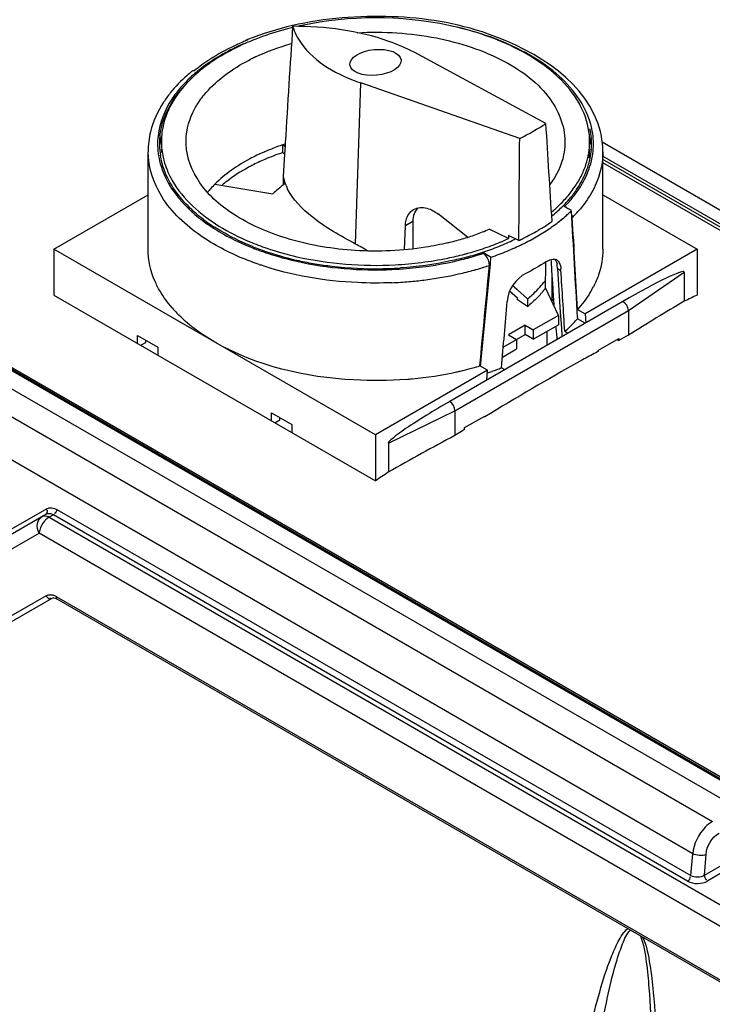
# Model space of a CAD drawing. Header units: inches. Extents: x 0 to 117, y 0 to 83.
# Tile 46 of 64: x 104.9 to 106.34, y 20.38 to 22.43. Entities that reach past the tile are written whole.
import ezdxf

# ---------------------------------------------------------------- set-up
doc = ezdxf.new("R2010")
doc.units = ezdxf.units.IN
doc.header["$LTSCALE"] = 6.431102
doc.header["$MEASUREMENT"] = 0
doc.layers.get('0').update_dxf_attribs({"linetype": 'CONTINUOUS'})

msp = doc.modelspace()

# ---------------------------------------------------------------- linework, layer by layer
at = {"color": 7, "linetype": 'CONTINUOUS'}
for p, q in [((106.3895, 20.791), (100.1058, 24.4188)), ((100.0556, 24.3898), (106.3353, 20.7643)), ((106.295, 20.6976), (100.0142, 24.3237)), ((102.8153, 22.8991), (106.3741, 20.8446)), ((106.3649, 20.8428), (102.8062, 22.8973)), ((102.8108, 22.8983), (106.3695, 20.8437)), ((105.9895, 22.2142), (105.7157, 22.3618)), ((105.594, 21.9637), (105.6052, 22.2981)), ((105.9351, 22.1828), (105.6052, 22.2981)), ((105.4429, 22.1535), (105.4429, 22.1696)), ((105.4475, 22.1664), (105.4429, 22.1696)), ((105.4477, 22.1693), (105.4458, 22.1393)), ((105.448, 22.1743), (105.4477, 22.1693)), ((106.1067, 22.1757), (107.5739, 21.3287)), ((105.1631, 21.9529), (105.1631, 22.1554)), ((105.4465, 22.15), (105.4429, 22.1535)), ((106.108, 21.9529), (106.108, 22.1554)), ((106.108, 22.1463), (107.3653, 21.4204)), ((105.4458, 22.1393), (105.4437, 22.1042)), ((107.3607, 21.416), (106.108, 22.1392)), ((107.3562, 21.4116), (106.108, 22.1322)), ((105.4437, 22.1042), (105.4437, 22.0869)), ((105.302, 22.0882), (105.4224, 22.0681)), ((104.9674, 21.9529), (105.1631, 22.0659)), ((106.108, 22.0659), (106.3037, 21.9529)), ((106.0425, 22.033), (106.0252, 22.043)), ((106.0264, 22.042), (106.0262, 22.044)), ((106.0262, 22.044), (106.0291, 22.0423)), ((105.827, 21.978), (105.7664, 22.0255)), ((106.0429, 22.0253), (106.0439, 22.0222)), ((106.0439, 22.0222), (106.0442, 22.0205)), ((106.0442, 22.0205), (106.0444, 22.0188)), ((105.6957, 21.9518), (105.6976, 22.0024)), ((105.6976, 22.0023), (105.7131, 22.0112)), ((105.7131, 22.0112), (105.7131, 21.9537)), ((105.9115, 21.9749), (105.8714, 21.9943)), ((105.9118, 21.9815), (105.9116, 21.9749)), ((105.9333, 21.971), (105.9118, 21.9814)), ((104.9674, 21.9529), (104.9674, 21.8578)), ((105.6355, 21.5672), (104.9674, 21.9529)), ((105.8593, 21.9443), (105.8564, 21.9459)), ((105.858, 21.9443), (105.8582, 21.9465)), ((105.8582, 21.9465), (105.8755, 21.9365)), ((105.8609, 21.9432), (105.8593, 21.9443)), ((106.3037, 21.9529), (106.0711, 21.8186)), ((106.3037, 21.9529), (106.3037, 21.8577)), ((105.9893, 21.9053), (105.9897, 21.9267)), ((105.9999, 21.9315), (106.0002, 21.9271)), ((106.0002, 21.9271), (106.0013, 21.9087)), ((106.0135, 21.9131), (106.0131, 21.9197)), ((105.989, 21.8887), (105.9893, 21.9053)), ((106.0013, 21.9087), (106.0025, 21.8904)), ((106.0017, 21.9034), (106.0017, 21.8453)), ((106.0135, 21.9131), (106.0206, 21.909)), ((106.0135, 21.9131), (106.0165, 21.8674)), ((106.1609, 21.8255), (106.277, 21.9054)), ((106.277, 21.9054), (106.277, 21.8449)), ((105.9206, 21.8775), (105.9234, 21.875)), ((105.989, 21.8726), (105.989, 21.8887)), ((106.0025, 21.8904), (106.0036, 21.8723)), ((104.9674, 21.8578), (105.6355, 21.472)), ((105.9308, 21.8511), (105.9142, 21.8659)), ((105.9234, 21.875), (105.9292, 21.8698)), ((105.9292, 21.8698), (105.9306, 21.8686)), ((105.9306, 21.8686), (105.9515, 21.8499)), ((106.0155, 21.8155), (105.989, 21.8726)), ((106.0036, 21.8723), (106.0047, 21.8543)), ((106.0165, 21.8674), (106.018, 21.8445)), ((106.1493, 21.8445), (105.7899, 21.637)), ((105.9308, 21.8479), (105.9308, 21.8511)), ((105.9515, 21.8338), (105.9308, 21.8479)), ((105.9515, 21.8499), (105.9515, 21.8338)), ((106.0047, 21.8543), (106.005, 21.8491)), ((106.005, 21.8491), (106.0058, 21.8365)), ((106.018, 21.8445), (106.0195, 21.8216)), ((105.8006, 21.6175), (106.1609, 21.8255)), ((106.0155, 21.8155), (105.9633, 21.7854)), ((106.0155, 21.8155), (106.0155, 21.7962)), ((106.0195, 21.8216), (106.021, 21.7988)), ((106.0553, 21.8277), (106.0711, 21.8186)), ((106.0711, 21.8186), (106.0725, 21.8002)), ((106.1609, 21.8255), (106.1609, 21.7742)), ((105.9466, 21.795), (105.9118, 21.7749)), ((105.9466, 21.7757), (105.9466, 21.795)), ((105.9466, 21.795), (105.9633, 21.7854)), ((105.9633, 21.7661), (106.0155, 21.7962)), ((106.021, 21.7988), (106.0224, 21.776)), ((106.0552, 21.8113), (106.0553, 21.8085)), ((106.0711, 21.7994), (106.0553, 21.8085)), ((106.0559, 21.8086), (106.0557, 21.8114)), ((105.901, 21.7494), (105.9466, 21.7757)), ((105.9118, 21.7749), (105.9285, 21.7653)), ((105.9633, 21.7661), (105.9466, 21.7757)), ((105.9633, 21.7854), (105.9633, 21.7661)), ((105.9924, 21.7539), (105.9924, 21.7828)), ((106.0096, 21.7928), (106.01, 21.7891)), ((106.01, 21.7891), (106.0121, 21.7693)), ((106.0224, 21.776), (106.0227, 21.7714)), ((106.0288, 21.7825), (106.0354, 21.7787)), ((105.1414, 21.7573), (105.1414, 21.7737)), ((105.1414, 21.7737), (105.1832, 21.7496)), ((105.1481, 21.7535), (105.1581, 21.7592)), ((105.1581, 21.7592), (105.1581, 21.7641)), ((105.9285, 21.7653), (105.9285, 21.746)), ((106.0121, 21.7693), (106.0125, 21.7655)), ((106.0991, 21.7432), (106.1408, 21.7673)), ((106.1376, 21.7655), (106.1408, 21.7636)), ((106.1408, 21.7673), (106.1408, 21.7636)), ((105.1832, 21.7496), (105.1832, 21.7332)), ((105.8992, 21.7291), (105.9285, 21.746)), ((106.0991, 21.7412), (106.0932, 21.7381)), ((106.0991, 21.7412), (106.0991, 21.7432)), ((106.0659, 21.7231), (106.0596, 21.7196)), ((105.8681, 21.7015), (105.6355, 21.5672)), ((105.8681, 21.7015), (105.8523, 21.7106)), ((105.8667, 21.6813), (105.8681, 21.7015)), ((105.9038, 21.7028), (105.8973, 21.7066)), ((105.8668, 21.6829), (105.8681, 21.6821)), ((105.4198, 21.5966), (105.4198, 21.613)), ((105.4198, 21.613), (105.4615, 21.5889)), ((105.6622, 21.5504), (105.8006, 21.6175)), ((105.8006, 21.6175), (105.8006, 21.5662)), ((105.4265, 21.5927), (105.4365, 21.5985)), ((105.4365, 21.5985), (105.4365, 21.6033)), ((105.8207, 21.5824), (105.8624, 21.6066)), ((105.8608, 21.6056), (105.8624, 21.6047)), ((105.8624, 21.6066), (105.8624, 21.6047)), ((105.4615, 21.5889), (105.4615, 21.5725)), ((105.8207, 21.5788), (105.814, 21.5746)), ((105.8207, 21.5788), (105.8207, 21.5824)), ((105.6355, 21.5672), (105.6355, 21.472)), ((105.6622, 21.5504), (105.6622, 21.49)), ((104.9526, 21.414), (103.6024, 20.6345)), ((104.9528, 21.4111), (104.9522, 21.4117)), ((104.9538, 21.4094), (104.9528, 21.4111)), ((104.9733, 21.4127), (106.2903, 20.6523)), ((103.5925, 20.6184), (104.9506, 21.4025)), ((104.9664, 21.4016), (104.9575, 21.3965)), ((104.9575, 21.3965), (106.4081, 20.559)), ((104.9627, 21.4033), (104.9664, 21.4016)), ((106.2839, 20.641), (104.9664, 21.4016)), ((103.5866, 20.5839), (104.9368, 21.3634)), ((106.3874, 20.5259), (104.9368, 21.3634)), ((104.9632, 21.2279), (103.549, 20.4114)), ((104.9514, 21.2335), (103.6421, 20.477)), ((104.9721, 21.2321), (106.3781, 20.4204)), ((104.9725, 21.2274), (104.9741, 21.2266)), ((104.973, 21.2267), (104.9738, 21.226)), ((106.3801, 20.4149), (104.9741, 21.2266)), ((106.2903, 20.6523), (106.295, 20.6976)), ((106.3187, 20.653), (106.3222, 20.6962)), ((106.3187, 20.653), (106.3731, 20.6844)), ((106.3643, 20.6634), (106.3257, 20.6411))]:
    msp.add_line(p, q, dxfattribs=at)
msp.add_lwpolyline([(104.9632, 21.228), (104.9638, 21.2282), (104.9653, 21.2287), (104.9672, 21.2288), (104.9697, 21.2285), (104.9725, 21.2274)], dxfattribs=at)
for centre, radius, start, end in [((105.6152, 21.7864), 0.6449, 103.6349, 105.5076), ((174.6995, 17.892), 69.3838, 176.261678, 176.461495), ((105.6222, 21.7569), 0.6752, 101.9675, 102.6956), ((105.5787, 21.8677), 0.561, 111.8478, 112.2047), ((105.5778, 21.8985), 0.5266, 111.2402, 113.3548), ((105.5991, 21.8418), 0.5872, 105.4448, 111.1781), ((105.5404, 21.966), 0.4505, 116.2581, 120.0719), ((105.5456, 21.968), 0.45, 115.3797, 119.9448), ((105.5613, 21.9241), 0.4974, 113.6572, 116.2789), ((105.562, 21.9141), 0.5108, 113.7692, 115.4685), ((105.5657, 21.9265), 0.4962, 113.3562, 115.423), ((105.5698, 21.8965), 0.53, 112.8676, 113.7743), ((105.5744, 21.8856), 0.5419, 112.1271, 112.8682), ((105.5656, 21.9725), 0.42, 115.301, 116.6), ((105.4328, 22.1129), 0.2677, 133.6264, 139.0216), ((105.4655, 22.0617), 0.3355, 129.1693, 131.2526), ((105.442, 22.1131), 0.2711, 133.5747, 136.7628), ((105.46, 22.0844), 0.3072, 128.7013, 133.6241), ((105.3425, 22.176), 0.1519, 168.8597, 173.5497), ((105.3342, 22.1715), 0.1514, 173.5849, 181.4698), ((105.337, 22.1715), 0.1503, 173.2365, 178.0787), ((105.3413, 22.1516), 0.1546, 166.2721, 173.0905), ((105.3398, 22.1763), 0.1491, 173.5587, 178.3066), ((105.9317, 22.1763), 0.1487, 0.0032, 5.0639), ((105.9297, 22.1516), 0.1547, 7.2802, 12.4315), ((105.9309, 22.1711), 0.1535, 4.2882, 12.0825), ((105.9335, 22.1711), 0.1548, 4.2176, 12.0452), ((105.3358, 22.1716), 0.153, 181.4999, 189.3724), ((105.3364, 22.1715), 0.1497, 178.0831, 181.1256), ((105.3382, 22.1716), 0.1515, 181.1462, 189.0201), ((105.3391, 22.1763), 0.1484, 178.3113, 180.0002), ((105.3418, 22.1765), 0.1511, 180.0668, 192.5107), ((105.5969, 21.7071), 0.4875, 109.0498, 110.7905), ((105.6014, 21.6941), 0.5012, 108.4342, 109.0552), ((105.6042, 21.6859), 0.5099, 107.8675, 108.4341), ((105.9306, 22.1764), 0.1498, 350.8102, 359.9745), ((105.934, 22.1714), 0.1503, 1.9171, 4.2599), ((105.9348, 22.1715), 0.1495, 355.5274, 1.9166), ((105.937, 22.1715), 0.1513, 356.283, 4.1882), ((105.3391, 22.1603), 0.1485, 180.001, 182.4527), ((105.3492, 22.1781), 0.1587, 192.4975, 197.0544), ((105.5807, 21.7477), 0.4437, 113.2563, 113.4721), ((105.5931, 21.7019), 0.476, 108.3852, 113.2159), ((105.5875, 21.7316), 0.4612, 110.7828, 113.2421), ((105.926, 22.1772), 0.1545, 346.1819, 350.8065), ((105.9313, 22.1603), 0.1492, 353.0326, 359.9904), ((105.9317, 22.1718), 0.1527, 348.5588, 355.5027), ((105.9344, 22.1718), 0.1539, 348.4208, 356.2419), ((105.5558, 21.7837), 0.386, 117.3298, 118.5697), ((105.5704, 21.7548), 0.4184, 113.2259, 117.2904), ((105.92, 22.1786), 0.1607, 341.6677, 346.1769), ((105.9221, 22.1739), 0.1625, 339.3397, 348.5026), ((105.9091, 22.1787), 0.1764, 333.8606, 339.3646), ((105.4616, 21.9284), 0.2259, 134.9779, 138.321), ((105.497, 21.8739), 0.2782, 127.7661, 130.3887), ((105.5519, 22.1282), 0.111, 200.633, 206.1572), ((105.87, 22.2014), 0.2216, 321.1909, 327.252), ((105.8887, 22.1893), 0.1994, 327.2914, 331.457), ((105.8941, 22.1875), 0.1973, 327.0751, 333.6451), ((105.8994, 22.1834), 0.1871, 331.4775, 333.8836), ((105.45, 21.9388), 0.2103, 138.3302, 140.973), ((105.5366, 21.9537), 0.1616, 129.8614, 134.9399), ((105.8477, 22.2193), 0.2502, 316.1173, 321.2044), ((105.8484, 22.2207), 0.2539, 315.8131, 320.9965), ((105.851, 22.2194), 0.2413, 318.1414, 321.5948), ((105.8658, 22.2077), 0.2224, 321.5945, 325.2328), ((105.8713, 22.2023), 0.2245, 320.9842, 327.074), ((105.8196, 22.2493), 0.2847, 311.7998, 314.8775), ((105.824, 22.2423), 0.2832, 312.3903, 315.2783), ((105.8288, 22.24), 0.2716, 314.8997, 315.188), ((105.8365, 22.2324), 0.2608, 315.1702, 318.146), ((105.836, 22.2303), 0.2663, 315.6007, 316.1636), ((105.8366, 22.2319), 0.2702, 315.4399, 315.8616), ((105.8055, 22.265), 0.3058, 309.7884, 311.812), ((105.7993, 22.2702), 0.3205, 309.1601, 309.6805), ((105.8084, 22.2594), 0.3064, 309.664, 312.392), ((105.8138, 22.2683), 0.3282, 309.1244, 311.6836), ((105.827, 22.2534), 0.3082, 311.691, 313.5508), ((105.835, 22.2449), 0.2967, 313.5573, 314.398), ((105.8458, 22.2179), 0.2812, 314.9242, 316.8126), ((105.8577, 22.2069), 0.265, 316.7988, 320.1248), ((105.4979, 22.3045), 0.3636, 232.8106, 237.182), ((105.7611, 22.3518), 0.4177, 300.5491, 303.7), ((105.776, 22.3178), 0.3905, 302.0821, 306.6467), ((105.7773, 22.3273), 0.3883, 303.7178, 305.4075), ((105.7988, 22.2867), 0.352, 306.6865, 309.1257), ((105.5133, 22.3308), 0.3969, 237.3418, 237.7271), ((105.6664, 22.4773), 0.5248, 286.5195, 289.7879), ((105.6833, 22.4305), 0.475, 289.7785, 293.3285), ((105.7355, 22.3956), 0.4684, 296.1141, 300.5236), ((105.754, 22.3523), 0.4314, 299.9887, 302.1224), ((105.5868, 22.4768), 0.551, 247.2981, 251.2694), ((105.2288, 21.2884), 0.7678, 59.4162, 61.5947), ((105.6549, 22.5156), 0.5647, 283.4312, 286.5266), ((105.6776, 22.4952), 0.5706, 288.4757, 290.4163), ((105.6858, 22.4719), 0.5529, 290.0403, 291.8808), ((105.6938, 22.4525), 0.5249, 290.3827, 294.5026), ((105.6968, 22.4448), 0.5237, 291.8795, 293.7851), ((105.7085, 22.4181), 0.4945, 293.7851, 295.7693), ((105.7158, 22.4028), 0.4776, 295.7784, 296.1916), ((105.714, 22.4275), 0.5166, 294.0854, 295.9776), ((105.7178, 22.4307), 0.5077, 295.1138, 296.1598), ((105.7264, 22.4021), 0.4883, 295.9767, 297.9442), ((105.7399, 22.3766), 0.4595, 297.9433, 299.989), ((105.5834, 22.4711), 0.554, 248.5258, 249.0187), ((105.5907, 22.4863), 0.5683, 248.3773, 251.6403), ((105.5924, 22.4952), 0.5797, 249.0354, 251.7974), ((105.612, 22.5522), 0.6375, 251.6889, 257.7012), ((105.658, 22.5586), 0.637, 284.7681, 285.4141), ((105.6616, 22.5454), 0.6233, 285.4121, 286.5964), ((105.663, 22.54), 0.6247, 285.3922, 287.0435), ((105.6627, 22.5452), 0.6323, 285.2911, 286.9399), ((105.6685, 22.5225), 0.5994, 286.5915, 288.4756), ((105.6681, 22.5232), 0.6072, 287.0496, 287.3721), ((105.6682, 22.5271), 0.6133, 286.9456, 287.4271), ((105.6695, 22.5188), 0.6026, 287.3723, 287.5489), ((105.6714, 22.5127), 0.5961, 287.5483, 288.0763), ((105.6712, 22.5175), 0.6033, 287.4267, 288.0366), ((105.6733, 22.5109), 0.5964, 288.0375, 288.1722), ((105.6745, 22.5035), 0.5864, 288.2553, 289.1195), ((105.6775, 22.4949), 0.5774, 289.1206, 289.5411), ((105.6797, 22.4885), 0.5706, 289.5409, 290.0475), ((105.6861, 22.4938), 0.5886, 288.7717, 292.2461), ((105.7021, 22.4542), 0.5458, 292.2648, 294.0854), ((105.5943, 22.5043), 0.6168, 251.0341, 251.2914), ((105.6262, 22.6145), 0.7015, 257.6453, 260.481), ((105.6313, 22.644), 0.7314, 260.4767, 263.22), ((105.6354, 22.6819), 0.7695, 263.2451, 271.2102), ((105.6518, 22.5864), 0.6749, 282.5802, 284.3593), ((105.6565, 22.5677), 0.6557, 284.364, 285.101), ((105.6583, 22.5571), 0.6425, 284.9711, 285.3981), ((105.6585, 22.5604), 0.6481, 285.102, 285.2972), ((105.6733, 22.5148), 0.6277, 287.8111, 287.9803), ((105.6753, 22.5087), 0.6213, 287.9798, 288.4756), ((106.0059, 21.9201), 0.0122, 59.9952, 64.14), ((105.9773, 21.9147), 0.0362, 7.9769, 12.2325), ((105.6357, 22.6854), 0.773, 271.1875, 272.52), ((105.6358, 22.6826), 0.7702, 272.5196, 273.8342), ((105.6358, 22.6867), 0.7765, 272.5055, 273.9856), ((105.636, 22.6831), 0.7729, 273.9865, 274.2278), ((105.6436, 22.6298), 0.7466, 277.4266, 282.7286), ((105.655, 22.5777), 0.6933, 282.7537, 285.5346), ((105.6613, 22.5544), 0.6692, 285.5493, 285.7224), ((105.6621, 22.5516), 0.6662, 285.7224, 285.8869), ((105.6656, 22.5395), 0.6536, 285.8834, 287.1246), ((105.6694, 22.5271), 0.6407, 287.1281, 287.2955), ((105.6713, 22.521), 0.6342, 287.2949, 287.8105), ((105.9686, 21.909), 0.052, 359.9656, 3.2214), ((105.6359, 22.6923), 0.8097, 272.3955, 273.6911), ((105.6362, 22.6873), 0.8046, 273.6908, 274.9122), ((105.6366, 22.6828), 0.8, 274.913, 275.2293), ((105.6376, 22.6723), 0.7896, 275.2247, 277.4582), ((105.8311, 22.0071), 0.1974, 321.4722, 323.1293), ((105.7839, 22.0524), 0.2629, 309.6185, 312.3554), ((105.8191, 22.0009), 0.2129, 318.2821, 319.8563), ((105.8241, 21.9966), 0.2063, 319.859, 320.9383), ((105.8271, 21.9942), 0.2024, 320.9401, 321.4756), ((105.8311, 21.991), 0.1974, 321.4709, 323.1293), ((105.9068, 21.9688), 0.2043, 328.7747, 332.6753), ((108.2713, 17.7395), 4.5641, 115.5376, 115.9085), ((105.7806, 22.0401), 0.2679, 309.6313, 310.984), ((105.8264, 22.0114), 0.2414, 316.5438, 317.7324), ((105.4179, 22.0085), 0.2712, 220.8846, 224.0597), ((105.8296, 22.0126), 0.3044, 311.3494, 314.8317), ((105.8415, 22.0004), 0.2873, 314.858, 315.675), ((105.8501, 21.9921), 0.2754, 315.6631, 318.1843), ((105.8186, 22.0249), 0.3209, 310.9434, 311.376), ((108.4129, 17.4743), 4.8539, 117.6426, 117.9106), ((108.479, 17.3512), 4.9937, 118.5401, 118.8971), ((108.5942, 17.146), 5.229, 118.9946, 121.496), ((105.641, 22.4417), 0.7612, 275.326, 282.3619), ((105.6507, 22.3937), 0.7123, 282.4275, 283.0965), ((105.6547, 22.3766), 0.6947, 283.0918, 284.8162), ((105.6592, 22.3596), 0.6772, 284.8213, 285.2935), ((105.6633, 22.3447), 0.6617, 285.2902, 286.6015), ((105.6754, 22.2865), 0.621, 288.0458, 289.008), ((105.6806, 22.2714), 0.605, 289.0079, 290.0023), ((105.6847, 22.26), 0.5929, 290.0039, 290.5079), ((105.6876, 22.2522), 0.5845, 290.5078, 291.0168), ((105.6364, 22.4828), 0.8026, 274.4952, 274.9661), ((105.6367, 22.4794), 0.7992, 274.9661, 275.3855), ((108.7563, 16.88), 5.5405, 122.0767, 122.2403), ((108.9097, 16.6334), 5.8423, 123.77061, 124.08528), ((104.9818, 21.3594), 0.0445, 135.3537, 139.7257), ((104.9572, 21.3911), 0.0132, 104.9454, 120.0146), ((104.9445, 21.374), 0.0259, 59.9562, 64.4997), ((104.9567, 21.2055), 0.0308, 59.9478, 65.0838)]:
    msp.add_arc(centre, radius, start, end, dxfattribs=at)
msp.add_ellipse((105.6355, 22.3408), major_axis=(0.0531, 0.0051), ratio=0.50306, dxfattribs=at)
for centre, major_axis, ratio, start_param, end_param in [((105.6341, 22.3414), (0.4652, 0.0442), 0.50306, -0.915928, -0.75048), ((106.3172, 7.5472), (-0.8587, 20.3942), 0.020404, -0.783292, -0.769045), ((105.0636, 6.8235), (0.7095, 21.2984), 0.02438, -0.778774, -0.764528), ((105.7796, 21.9934), (0.0597, -0.0407), 0.715194, 3.022649, 3.595614), ((105.6355, 23.2738), (-0.351, 4.2206), 0.074936, -1.930863, -1.87542), ((105.6355, 23.2922), (-0.351, 4.2206), 0.074936, 4.351826, 4.399689), ((105.6355, 23.2922), (0.3216, 4.606), 0.075137, -1.916055, -1.868192), ((105.6355, 23.2738), (0.3216, 4.606), 0.075137, 4.371149, 4.42307), ((105.6355, 22.8019), (-0.351, 4.2206), 0.074936, 4.462227, 4.492997), ((106.1493, 21.8316), (0.1276, 0.0743), 0.075336, -0.043799, 1.526997), ((105.6355, 22.8019), (0.3216, 4.606), 0.075137, -1.805654, -1.774884), ((105.9961, 17.1701), (2.4183, 4.9572), 0.524988, 0.669588, 0.702346), ((105.7899, 21.6242), (0.1276, 0.0743), 0.075336, 7.810182, 9.380979), ((105.996, 17.1701), (3.1452, 4.5332), 0.625238, 0.883515, 0.916272)]:
    msp.add_ellipse(centre, major_axis=major_axis, ratio=ratio, start_param=start_param, end_param=end_param, dxfattribs=at)
for points, knots in [([(106.1029, 22.1971), (106.0782, 22.297), (105.9023, 22.4083), (105.6703, 22.4435), (105.5305, 22.4329), (105.463, 22.4173)], [0, 0, 0, 0, 0.428824, 0.711381, 1, 1, 1, 1]), ([(106.0798, 22.1895), (106.078, 22.2099), (106.0648, 22.2526), (106.013, 22.3198), (105.9184, 22.3811), (105.7368, 22.4389), (105.5819, 22.4386), (105.4822, 22.4174)], [0, 0, 0, 0, 0.088182, 0.186258, 0.359375, 0.562193, 1, 1, 1, 1]), ([(105.7157, 22.3618), (105.699, 22.3708), (105.6191, 22.4048), (105.5309, 22.4156), (105.4633, 22.4158)], [0, 0, 0, 0, 0.219268, 1, 1, 1, 1]), ([(105.4633, 22.4158), (105.4671, 22.4033), (105.4967, 22.3463), (105.5582, 22.3145), (105.6052, 22.2981)], [0, 0, 0, 0, 0.208179, 1, 1, 1, 1]), ([(106.0849, 22.2034), (106.0798, 22.2273), (106.0493, 22.2907), (105.951, 22.3681), (105.8589, 22.4012), (105.8072, 22.4134)], [0, 0, 0, 0, 0.201563, 0.561772, 1, 1, 1, 1]), ([(105.5977, 22.4026), (105.6525, 22.4056), (105.7585, 22.399), (105.8985, 22.3536), (106.0018, 22.2787), (106.0305, 22.2036), (106.0291, 22.1707)], [0, 0, 0, 0, 0.306935, 0.586935, 0.815973, 1, 1, 1, 1]), ([(105.3638, 22.3849), (105.3642, 22.3854), (105.3651, 22.3863), (105.3661, 22.3869), (105.3667, 22.3871)], [0, 0, 0, 0, 0.506094, 1, 1, 1, 1]), ([(105.3667, 22.3871), (105.3672, 22.3873), (105.3684, 22.3876), (105.3697, 22.3876), (105.3703, 22.3876)], [0, 0, 0, 0, 0.487334, 1, 1, 1, 1]), ([(105.2683, 22.2583), (105.2743, 22.2672), (105.3041, 22.3043), (105.3447, 22.3316), (105.3775, 22.348)], [0, 0, 0, 0, 0.225763, 1, 1, 1, 1]), ([(105.2589, 22.3233), (105.258, 22.3234), (105.2561, 22.3232), (105.2544, 22.3224), (105.2536, 22.3218)], [0, 0, 0, 0, 0.513102, 1, 1, 1, 1]), ([(105.2307, 22.2885), (105.2241, 22.281), (105.2014, 22.2516), (105.1868, 22.2154), (105.1837, 22.1884)], [0, 0, 0, 0, 0.269262, 1, 1, 1, 1]), ([(105.1878, 22.1892), (105.1888, 22.1982), (105.1968, 22.236), (105.2183, 22.27), (105.238, 22.2918)], [0, 0, 0, 0, 0.235989, 1, 1, 1, 1]), ([(105.2091, 22.2774), (105.2042, 22.2712), (105.1865, 22.2468), (105.1735, 22.2187), (105.1682, 22.197)], [0, 0, 0, 0, 0.261212, 1, 1, 1, 1]), ([(105.242, 22.1708), (105.241, 22.1934), (105.2483, 22.2249), (105.2638, 22.2515), (105.2683, 22.2583)], [0, 0, 0, 0, 0.734992, 1, 1, 1, 1]), ([(105.5935, 21.9503), (105.5479, 21.9532), (105.4616, 21.9672), (105.3491, 22.0137), (105.2678, 22.0811), (105.2432, 22.1426), (105.242, 22.1708)], [0, 0, 0, 0, 0.30711, 0.581917, 0.810401, 1, 1, 1, 1]), ([(106.0291, 22.1707), (106.0288, 22.1635), (106.0251, 22.1336), (106.0112, 22.1055), (105.9977, 22.0871)], [0, 0, 0, 0, 0.239907, 1, 1, 1, 1]), ([(105.2727, 21.9807), (105.2411, 22.0026), (105.1872, 22.0518), (105.1631, 22.1231), (105.1631, 22.1554)], [0, 0, 0, 0, 0.543001, 1, 1, 1, 1]), ([(105.1848, 22.1467), (105.186, 22.1394), (105.1933, 22.1091), (105.2092, 22.0812), (105.2239, 22.0627)], [0, 0, 0, 0, 0.238584, 1, 1, 1, 1]), ([(105.404, 22.1547), (105.3939, 22.1504), (105.3572, 22.1328), (105.323, 22.1092), (105.302, 22.0882)], [0, 0, 0, 0, 0.270181, 1, 1, 1, 1]), ([(106.108, 22.1554), (106.108, 22.1349), (106.1022, 22.1068), (106.0905, 22.0816), (106.0871, 22.0752)], [0, 0, 0, 0, 0.740021, 1, 1, 1, 1]), ([(105.1975, 22.1316), (105.2013, 22.1191), (105.2252, 22.0654), (105.2718, 22.0249), (105.3103, 22.0011)], [0, 0, 0, 0, 0.223654, 1, 1, 1, 1]), ([(105.2781, 22.0148), (105.2684, 22.0221), (105.2347, 22.0507), (105.2073, 22.088), (105.1963, 22.1182)], [0, 0, 0, 0, 0.275063, 1, 1, 1, 1]), ([(105.2239, 22.0627), (105.2287, 22.0566), (105.2509, 22.0314), (105.2775, 22.0104), (105.2991, 21.9966)], [0, 0, 0, 0, 0.234365, 1, 1, 1, 1]), ([(105.594, 21.9637), (105.5629, 21.9805), (105.5092, 22.0104), (105.4638, 22.0557), (105.4523, 22.0792)], [0, 0, 0, 0, 0.574003, 1, 1, 1, 1]), ([(105.6976, 22.0024), (105.6978, 22.006), (105.6992, 22.0185), (105.7068, 22.0309), (105.7146, 22.0354)], [0, 0, 0, 0, 0.284051, 1, 1, 1, 1]), ([(105.3939, 21.9211), (105.3826, 21.9249), (105.3404, 21.9408), (105.3, 21.9618), (105.2727, 21.9807)], [0, 0, 0, 0, 0.26445, 1, 1, 1, 1]), ([(105.3813, 21.958), (105.374, 21.9609), (105.3462, 21.9726), (105.3195, 21.9868), (105.3008, 21.9989)], [0, 0, 0, 0, 0.260454, 1, 1, 1, 1]), ([(105.3014, 21.9952), (105.3073, 21.9914), (105.3328, 21.9763), (105.3597, 21.9637), (105.3806, 21.9555)], [0, 0, 0, 0, 0.239963, 1, 1, 1, 1]), ([(105.7861, 21.9663), (105.7707, 21.9626), (105.7074, 21.9502), (105.6422, 21.9473), (105.5935, 21.9503)], [0, 0, 0, 0, 0.244664, 1, 1, 1, 1]), ([(105.1879, 21.8657), (105.1839, 21.8726), (105.17, 21.8997), (105.1631, 21.9305), (105.1631, 21.9529)], [0, 0, 0, 0, 0.26158, 1, 1, 1, 1]), ([(105.4099, 21.955), (105.4303, 21.948), (105.517, 21.9239), (105.6081, 21.9169), (105.6763, 21.9206)], [0, 0, 0, 0, 0.240058, 1, 1, 1, 1]), ([(105.4113, 21.9444), (105.4312, 21.9379), (105.5154, 21.915), (105.6036, 21.908), (105.6698, 21.9109)], [0, 0, 0, 0, 0.240553, 1, 1, 1, 1]), ([(105.6763, 21.9206), (105.713, 21.9225), (105.7615, 21.9286), (105.8088, 21.9397), (105.8203, 21.9427)], [0, 0, 0, 0, 0.75587, 1, 1, 1, 1]), ([(105.8644, 21.94), (105.8639, 21.9406), (105.8627, 21.9418), (105.8615, 21.9428), (105.8609, 21.9432)], [0, 0, 0, 0, 0.514251, 1, 1, 1, 1]), ([(105.6697, 21.8834), (105.646, 21.8824), (105.5538, 21.8826), (105.4613, 21.8982), (105.3965, 21.9202)], [0, 0, 0, 0, 0.257278, 1, 1, 1, 1]), ([(105.8242, 21.9364), (105.8133, 21.9335), (105.7683, 21.9227), (105.7222, 21.9165), (105.6873, 21.9141)], [0, 0, 0, 0, 0.244207, 1, 1, 1, 1]), ([(105.9898, 21.9268), (105.9914, 21.9278), (105.9969, 21.931), (106.0037, 21.9329), (106.0081, 21.9321)], [0, 0, 0, 0, 0.297656, 1, 1, 1, 1]), ([(106.0081, 21.9321), (106.0087, 21.932), (106.0097, 21.9317), (106.0107, 21.9313), (106.0112, 21.931)], [0, 0, 0, 0, 0.504149, 1, 1, 1, 1]), ([(106.012, 21.9306), (106.0162, 21.9282), (106.0196, 21.9209), (106.0204, 21.9141), (106.0205, 21.912)], [0, 0, 0, 0, 0.693481, 1, 1, 1, 1]), ([(105.6993, 21.6827), (105.6632, 21.6798), (105.5274, 21.6784), (105.388, 21.7101), (105.3015, 21.76)], [0, 0, 0, 0, 0.265707, 1, 1, 1, 1]), ([(104.9368, 21.3634), (104.9338, 21.3696), (104.9307, 21.3826), (104.9378, 21.3951), (104.9427, 21.3979)], [0, 0, 0, 0, 0.54579, 1, 1, 1, 1]), ([(104.938, 21.3698), (104.9377, 21.3687), (104.9372, 21.3666), (104.9369, 21.3645), (104.9368, 21.3634)], [0, 0, 0, 0, 0.511615, 1, 1, 1, 1]), ([(104.9514, 21.2335), (104.9525, 21.2313), (104.9543, 21.2285), (104.959, 21.2263), (104.9602, 21.2285), (104.9604, 21.2295)], [0, 0, 0, 0, 0.563233, 0.769756, 1, 1, 1, 1]), ([(104.9721, 21.2321), (104.972, 21.2312), (104.9721, 21.2293), (104.9726, 21.2274), (104.973, 21.2267)], [0, 0, 0, 0, 0.529653, 1, 1, 1, 1]), ([(106.3353, 20.7643), (106.3298, 20.7612), (106.3093, 20.7442), (106.2962, 20.718), (106.2945, 20.6978)], [0, 0, 0, 0, 0.236282, 1, 1, 1, 1]), ([(105.9368, 19.2814), (105.9451, 19.3925), (105.9604, 19.5584), (105.9862, 19.7781), (106.0084, 19.9404), (106.0337, 20.1005), (106.0583, 20.232), (106.0812, 20.3351), (106.1005, 20.4099), (106.1194, 20.4705), (106.1386, 20.5144), (106.1508, 20.5353), (106.1597, 20.5421)], [0, 0, 0, 0, 0.259682, 0.388047, 0.515342, 0.641373, 0.765714, 0.826973, 0.887276, 0.945921, 0.97402, 1, 1, 1, 1]), ([(105.9977, 19.3217), (106.0036, 19.4275), (106.0144, 19.5856), (106.033, 19.7955), (106.0492, 19.9512), (106.068, 20.1054), (106.0864, 20.2325), (106.1037, 20.3327), (106.1185, 20.4058), (106.1328, 20.4658), (106.1481, 20.5097), (106.1573, 20.5316), (106.1654, 20.5388)], [0, 0, 0, 0, 0.257639, 0.38542, 0.512412, 0.638437, 0.763131, 0.824741, 0.885567, 0.944996, 0.973624, 1, 1, 1, 1]), ([(106.186, 20.5269), (106.1929, 20.5097), (106.1985, 20.4731), (106.2056, 20.4022), (106.2088, 20.3148), (106.2096, 20.2113), (106.2086, 20.1428), (106.2079, 20.1088)], [0, 0, 0, 0, 0.13273, 0.260683, 0.51068, 0.756592, 1, 1, 1, 1]), ([(106.1912, 20.5239), (106.1987, 20.5058), (106.2062, 20.4675), (106.2153, 20.3924), (106.2199, 20.2997), (106.2212, 20.19), (106.2201, 20.1175), (106.2193, 20.0814)], [0, 0, 0, 0, 0.132182, 0.260404, 0.510792, 0.756773, 1, 1, 1, 1])]:
    msp.add_open_spline(points, degree=3, knots=knots, dxfattribs=at)
for points in [[(105.463, 22.4173), (105.4314, 22.41), (105.4001, 22.4005), (105.3699, 22.3884)], [(105.3423, 22.3753), (105.3249, 22.367), (105.3079, 22.3576), (105.2917, 22.3471)], [(105.3861, 22.3522), (105.4101, 22.3636), (105.4353, 22.3727), (105.4609, 22.3801)], [(105.2917, 22.3471), (105.2804, 22.3398), (105.2694, 22.3319), (105.2589, 22.3233)], [(105.3147, 22.3559), (105.2984, 22.3465), (105.2826, 22.3359), (105.2679, 22.3241)], [(105.321, 22.358), (105.3064, 22.3496), (105.2923, 22.3403), (105.279, 22.33)], [(105.279, 22.33), (105.2707, 22.3236), (105.2627, 22.3167), (105.2551, 22.3095)], [(105.2443, 22.3139), (105.2316, 22.3028), (105.2197, 22.2906), (105.2091, 22.2774)], [(105.2445, 22.2988), (105.2347, 22.2884), (105.2257, 22.2771), (105.2181, 22.2651)], [(105.2181, 22.2651), (105.2065, 22.2469), (105.1977, 22.2265), (105.1935, 22.2053)], [(105.1682, 22.197), (105.1649, 22.1835), (105.1631, 22.1694), (105.1631, 22.1554)], [(106.108, 22.1554), (106.108, 22.1694), (106.1062, 22.1835), (106.1029, 22.1971)], [(105.1963, 22.1182), (105.1928, 22.1278), (105.1902, 22.1378), (105.1886, 22.1479)], [(105.3712, 22.1227), (105.3557, 22.1142), (105.3406, 22.1047), (105.3266, 22.0938)], [(106.0625, 22.1042), (106.0664, 22.1119), (106.0698, 22.1199), (106.0725, 22.1281)], [(106.071, 22.0999), (106.0774, 22.1128), (106.0823, 22.1267), (106.0852, 22.1409)], [(105.4437, 22.1042), (105.4447, 22.099), (105.4462, 22.094), (105.4481, 22.0891)], [(106.0485, 22.0809), (106.0537, 22.0883), (106.0584, 22.0961), (106.0625, 22.1042)], [(105.4481, 22.0891), (105.4429, 22.0855), (105.4378, 22.0818), (105.433, 22.0777)], [(106.0871, 22.0752), (106.0798, 22.0616), (106.071, 22.0488), (106.0611, 22.037)], [(105.7146, 22.0354), (105.7227, 22.0401), (105.7334, 22.0404), (105.7423, 22.038)], [(106.0291, 22.0423), (106.0316, 22.0409), (106.0338, 22.039), (106.0358, 22.0369)], [(105.7423, 22.038), (105.7511, 22.0357), (105.7593, 22.0311), (105.7664, 22.0255)], [(105.3103, 22.0011), (105.3306, 21.9885), (105.3521, 21.9777), (105.3742, 21.9685)], [(105.8722, 21.9194), (105.8729, 21.9267), (105.8694, 21.9346), (105.8644, 21.94)], [(106.108, 21.9529), (106.108, 21.9349), (106.1048, 21.9168), (106.0989, 21.8998)], [(105.693, 21.9122), (105.7286, 21.9149), (105.764, 21.9199), (105.7988, 21.9277)], [(105.9898, 21.9268), (105.9764, 21.918), (105.9624, 21.91), (105.9481, 21.9027)], [(106.0081, 21.9321), (106.0105, 21.9294), (106.0119, 21.9258), (106.0126, 21.9224)], [(105.9481, 21.9027), (105.9274, 21.8921), (105.9093, 21.868), (105.9093, 21.8447)], [(106.0989, 21.8998), (106.096, 21.8913), (106.0924, 21.883), (106.0883, 21.875)], [(105.961, 21.8581), (105.9698, 21.8661), (105.9781, 21.8748), (105.9855, 21.8842)], [(105.2129, 21.831), (105.2036, 21.8418), (105.1951, 21.8534), (105.1879, 21.8657)], [(105.978, 21.8592), (105.9713, 21.8516), (105.964, 21.8445), (105.9563, 21.8379)], [(106.0815, 21.8629), (106.0739, 21.8504), (106.065, 21.8386), (106.0553, 21.8277)], [(106.1609, 21.8255), (106.1609, 21.8329), (106.1558, 21.841), (106.1493, 21.8445)], [(105.2586, 21.7884), (105.2461, 21.7981), (105.2341, 21.8086), (105.223, 21.82)], [(105.3015, 21.76), (105.2866, 21.7686), (105.2723, 21.778), (105.2586, 21.7884)], [(105.8006, 21.6175), (105.8006, 21.6249), (105.7962, 21.6331), (105.7899, 21.637)], [(104.9506, 21.4025), (104.9528, 21.4038), (104.9547, 21.407), (104.9538, 21.4094)], [(104.9526, 21.414), (104.9586, 21.4175), (104.9673, 21.4161), (104.9733, 21.4127)], [(104.9733, 21.4127), (104.973, 21.4093), (104.9709, 21.4032), (104.9677, 21.4043)], [(104.9478, 21.3882), (104.9433, 21.3829), (104.9399, 21.3765), (104.938, 21.3698)], [(104.9427, 21.3979), (104.9465, 21.4001), (104.9518, 21.3993), (104.9557, 21.3974)], [(104.9575, 21.3965), (104.9548, 21.3949), (104.9523, 21.3929), (104.9501, 21.3907)], [(104.9538, 21.4038), (104.9567, 21.4046), (104.9599, 21.4043), (104.9627, 21.4033)], [(104.9514, 21.2335), (104.9567, 21.2365), (104.9641, 21.236), (104.9697, 21.2334)], [(106.3222, 20.6962), (106.3236, 20.7135), (106.3342, 20.732), (106.3492, 20.7406)], [(106.3222, 20.6962), (106.3137, 20.6925), (106.3026, 20.6934), (106.2945, 20.6978)], [(106.3187, 20.653), (106.3109, 20.6479), (106.2988, 20.6473), (106.2908, 20.652)], [(106.3187, 20.653), (106.3188, 20.6495), (106.3209, 20.6429), (106.3242, 20.6441)], [(106.2839, 20.641), (106.2868, 20.6427), (106.291, 20.647), (106.289, 20.6497)], [(106.2839, 20.641), (106.2959, 20.6341), (106.3136, 20.6342), (106.3257, 20.6411)]]:
    msp.add_open_spline(points, degree=3, dxfattribs=at)

doc.saveas('drawing.dxf')
